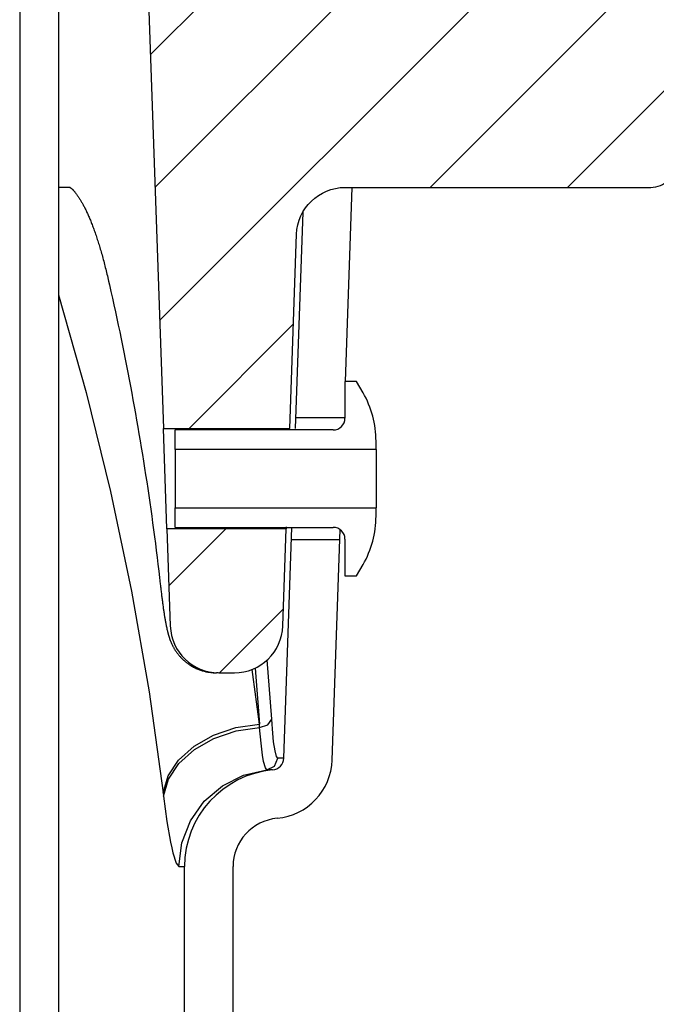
# Model space of a CAD drawing. Extents: x 1529 to 4201, y -422 to 622.
# Tile 173 of 256: x 2040.97 to 2042.6, y 499.62 to 502.15. Entities that reach past the tile are written whole.
import ezdxf

# ---------------------------------------------------------------- set-up
doc = ezdxf.new("R2010")
doc.units = 0
doc.header["$MEASUREMENT"] = 0
doc.layers.add('SPILL-BUCKET', color=1, linetype='CONTINUOUS')
pattern_1 = [(45, (8270.40055, -797.75803), (-0.176776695, 0.176776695), [])]

msp = doc.modelspace()

# ---------------------------------------------------------------- hatches: boundary and pattern name
at = {"layer": 'SPILL-BUCKET'}
h = msp.add_hatch(dxfattribs=at)
h.set_pattern_fill('ANSI31', scale=2, style=0)
h.set_pattern_definition(pattern_1)
edge = h.paths.add_edge_path()
edge.add_line((2041.34488, 502.58122), (2041.28668, 502.5188))
edge.add_line((2041.28668, 502.5188), (2041.33614, 501.10235))
edge.add_line((2041.33614, 501.10235), (2041.66145, 501.10235))
edge.add_line((2041.66145, 501.10235), (2041.67889, 501.60179))
edge.add_arc((2041.80377, 501.59747), 0.12496, 90.01861, 178.01856, ccw=False)
edge.add_line((2041.80373, 501.72243), (2042.59056, 501.72243))
edge.add_arc((2042.59058, 501.78491), 0.06248, 269.98072, 361.98074)
edge.add_line((2042.65303, 501.78707), (2042.59414, 503.47341))
edge.add_arc((2042.5317, 503.47121), 0.06248, 2.01864, 90.01862)
edge.add_line((2042.53168, 503.53369), (2042.38984, 503.53369))
edge.add_arc((2042.38985, 503.50245), 0.03124, 90.01957, 180.01957)
edge.add_line((2042.35861, 503.50244), (2042.35861, 502.59621))
edge.add_arc((2042.3433, 502.59652), 0.01531, 268.81278, 358.81278, ccw=False)
edge.add_line((2042.34299, 502.58122), (2041.34488, 502.58122))
h = msp.add_hatch(dxfattribs=at)
h.set_pattern_fill('ANSI31', scale=2, style=0)
h.set_pattern_definition(pattern_1)
edge = h.paths.add_edge_path()
edge.add_line((2041.34518, 500.84353), (2041.35389, 500.59392))
edge.add_arc((2041.47882, 500.59828), 0.125, 181.99998, 270)
edge.add_line((2041.47882, 500.47328), (2041.51877, 500.47328))
edge.add_arc((2041.51877, 500.59828), 0.125, 270, 358.00002)
edge.add_line((2041.64369, 500.59392), (2041.65241, 500.84353))
edge.add_line((2041.65241, 500.84353), (2041.34518, 500.84353))

# ---------------------------------------------------------------- linework, layer by layer
at = {"layer": 'SPILL-BUCKET', "color": 1, "linetype": 'Continuous'}
for p, q in [((2040.96644, 502.4563), (2040.96644, 488.25874)), ((2041.06637, 502.4563), (2041.06637, 488.25874)), ((2041.80454, 501.22277), (2041.82198, 501.72243)), ((2041.69476, 501.65858), (2041.67534, 501.10235)), ((2041.83335, 501.22277), (2041.80337, 501.22277)), ((2041.80337, 501.22277), (2041.80337, 501.12824)), ((2041.84984, 501.1942), (2041.83335, 501.22277)), ((2041.36616, 501.04839), (2041.36616, 501.09826)), ((2041.77339, 501.09826), (2041.36616, 501.09826)), ((2041.88331, 501.04839), (2041.36616, 501.04839)), ((2041.36616, 501.04839), (2041.36616, 501.04265)), ((2041.88331, 501.04839), (2041.88331, 501.06929)), ((2041.88331, 501.04839), (2041.88331, 501.04265)), ((2041.36616, 501.04265), (2041.36616, 501.02629)), ((2041.36616, 501.02629), (2041.36616, 501.00182)), ((2041.88331, 501.04265), (2041.88331, 501.02629)), ((2041.88331, 501.02629), (2041.88331, 501.00182)), ((2041.36616, 501.00182), (2041.36616, 500.97294)), ((2041.88331, 501.00182), (2041.88331, 500.97294)), ((2041.36616, 500.97294), (2041.36616, 500.94407)), ((2041.88331, 500.97294), (2041.88331, 500.94407)), ((2041.36616, 500.94407), (2041.36616, 500.91959)), ((2041.36616, 500.91959), (2041.36616, 500.90324)), ((2041.88331, 500.94407), (2041.88331, 500.91959)), ((2041.88331, 500.91959), (2041.88331, 500.90324)), ((2041.36616, 500.90324), (2041.36616, 500.89749)), ((2041.36616, 500.84763), (2041.36616, 500.89749)), ((2041.36616, 500.89749), (2041.88331, 500.89749)), ((2041.88331, 500.90324), (2041.88331, 500.89749)), ((2041.88331, 500.8766), (2041.88331, 500.89749)), ((2041.36616, 500.84763), (2041.77339, 500.84763)), ((2041.64569, 500.25334), (2041.66644, 500.84763)), ((2041.65251, 500.84931), (2041.65242, 500.8442)), ((2041.65242, 500.8442), (2041.65244, 500.84508)), ((2041.77053, 500.24898), (2041.79123, 500.84174)), ((2041.80337, 500.81765), (2041.80337, 500.72311)), ((2041.83335, 500.72311), (2041.84984, 500.75168)), ((2041.80337, 500.72311), (2041.83335, 500.72311)), ((2041.39052, 499.12188), (2041.39052, 499.97457)), ((2041.51544, 499.12188), (2041.51544, 499.97457))]:
    msp.add_line(p, q, dxfattribs=at)
at = {"layer": 'SPILL-BUCKET', "color": 7}
for p, q in [((2041.08157, 501.72243), (2041.06635, 501.72243)), ((2041.07042, 501.72243), (2041.06663, 501.72243)), ((2041.09661, 501.72243), (2041.07042, 501.72243)), ((2041.09647, 501.72243), (2041.08157, 501.72243)), ((2041.09661, 501.72243), (2041.09898, 501.72041)), ((2041.09898, 501.72041), (2041.09948, 501.71996)), ((2041.09948, 501.71996), (2041.10001, 501.71948)), ((2041.10001, 501.71948), (2041.10056, 501.71897)), ((2041.10056, 501.71897), (2041.10114, 501.71842)), ((2041.10114, 501.71842), (2041.10173, 501.71784)), ((2041.10173, 501.71784), (2041.10235, 501.71722)), ((2041.10235, 501.71722), (2041.10298, 501.71658)), ((2041.10298, 501.71658), (2041.10363, 501.71589)), ((2041.10363, 501.71589), (2041.10431, 501.71517)), ((2041.10431, 501.71517), (2041.10501, 501.71441)), ((2041.10501, 501.71441), (2041.1057, 501.71363)), ((2041.1057, 501.71363), (2041.1064, 501.71282)), ((2041.1064, 501.71282), (2041.10714, 501.71196)), ((2041.10714, 501.71196), (2041.1079, 501.71106)), ((2041.1079, 501.71106), (2041.10868, 501.71011)), ((2041.10868, 501.71011), (2041.10948, 501.70912)), ((2041.10948, 501.70912), (2041.1103, 501.70807)), ((2041.1103, 501.70807), (2041.11114, 501.70699)), ((2041.11114, 501.70699), (2041.112, 501.70586)), ((2041.112, 501.70586), (2041.11288, 501.70468)), ((2041.11288, 501.70468), (2041.11377, 501.70345)), ((2041.11377, 501.70345), (2041.11468, 501.70218)), ((2041.11468, 501.70218), (2041.11545, 501.70108)), ((2041.11545, 501.70108), (2041.11622, 501.69996)), ((2041.11622, 501.69996), (2041.11702, 501.69879)), ((2041.11702, 501.69879), (2041.11782, 501.69759)), ((2041.11782, 501.69759), (2041.11878, 501.69613)), ((2041.11878, 501.69613), (2041.11976, 501.69462)), ((2041.11976, 501.69462), (2041.12073, 501.69308)), ((2041.12073, 501.69308), (2041.12172, 501.69149)), ((2041.12172, 501.69149), (2041.12272, 501.68986)), ((2041.12272, 501.68986), (2041.12372, 501.68819)), ((2041.12372, 501.68819), (2041.12474, 501.68648)), ((2041.12474, 501.68648), (2041.12575, 501.68473)), ((2041.12575, 501.68473), (2041.12678, 501.68293)), ((2041.12678, 501.68293), (2041.12781, 501.68109)), ((2041.12781, 501.68109), (2041.12885, 501.67921)), ((2041.12885, 501.67921), (2041.12989, 501.67728)), ((2041.12989, 501.67728), (2041.13094, 501.67531)), ((2041.13094, 501.67531), (2041.13199, 501.6733)), ((2041.13199, 501.6733), (2041.13305, 501.67125)), ((2041.13305, 501.67125), (2041.13411, 501.66915)), ((2041.13411, 501.66915), (2041.13518, 501.66701)), ((2041.13518, 501.66701), (2041.13626, 501.66483)), ((2041.13626, 501.66483), (2041.13734, 501.66259)), ((2041.13734, 501.66259), (2041.13842, 501.66032)), ((2041.13842, 501.66032), (2041.1395, 501.658)), ((2041.1395, 501.658), (2041.14059, 501.65564)), ((2041.14059, 501.65564), (2041.14168, 501.65323)), ((2041.14168, 501.65323), (2041.14278, 501.65078)), ((2041.14278, 501.65078), (2041.14388, 501.64828)), ((2041.14388, 501.64828), (2041.14498, 501.64574)), ((2041.14498, 501.64574), (2041.14608, 501.64315)), ((2041.14608, 501.64315), (2041.14719, 501.64052)), ((2041.14719, 501.64052), (2041.1483, 501.63784)), ((2041.1483, 501.63784), (2041.14941, 501.63511)), ((2041.14941, 501.63511), (2041.15052, 501.63234)), ((2041.15052, 501.63234), (2041.15163, 501.62953)), ((2041.15163, 501.62953), (2041.15277, 501.62662)), ((2041.15277, 501.62662), (2041.1539, 501.62367)), ((2041.1539, 501.62367), (2041.15502, 501.6207)), ((2041.15502, 501.6207), (2041.15614, 501.61769)), ((2041.15614, 501.61769), (2041.15727, 501.61464)), ((2041.15727, 501.61464), (2041.15839, 501.61154)), ((2041.15839, 501.61154), (2041.15951, 501.6084)), ((2041.15951, 501.6084), (2041.16062, 501.60522)), ((2041.16062, 501.60522), (2041.16174, 501.602)), ((2041.16174, 501.602), (2041.16286, 501.59873)), ((2041.16286, 501.59873), (2041.16397, 501.59542)), ((2041.16397, 501.59542), (2041.16508, 501.59207)), ((2041.16508, 501.59207), (2041.16619, 501.58867)), ((2041.16619, 501.58867), (2041.1673, 501.58524)), ((2041.1673, 501.58524), (2041.1684, 501.58176)), ((2041.1684, 501.58176), (2041.16951, 501.57824)), ((2041.16951, 501.57824), (2041.17062, 501.57462)), ((2041.17062, 501.57462), (2041.17174, 501.57097)), ((2041.17174, 501.57097), (2041.17282, 501.56735)), ((2041.17282, 501.56735), (2041.1739, 501.5637)), ((2041.1739, 501.5637), (2041.17499, 501.55998)), ((2041.17499, 501.55998), (2041.17607, 501.55623)), ((2041.17607, 501.55623), (2041.17716, 501.55241)), ((2041.17716, 501.55241), (2041.17824, 501.54856)), ((2041.17824, 501.54856), (2041.17932, 501.54465)), ((2041.17932, 501.54465), (2041.18039, 501.5407)), ((2041.18039, 501.5407), (2041.18147, 501.5367)), ((2041.18147, 501.5367), (2041.18254, 501.53266)), ((2041.18254, 501.53266), (2041.18361, 501.52857)), ((2041.18361, 501.52857), (2041.18468, 501.52444)), ((2041.18468, 501.52444), (2041.18574, 501.52027)), ((2041.18574, 501.52027), (2041.1868, 501.51607)), ((2041.1868, 501.51607), (2041.18784, 501.51188)), ((2041.18784, 501.51188), (2041.18887, 501.50766)), ((2041.18887, 501.50766), (2041.1899, 501.50339)), ((2041.1899, 501.50339), (2041.19092, 501.49909)), ((2041.19092, 501.49909), (2041.19195, 501.49474)), ((2041.19195, 501.49474), (2041.19296, 501.49034)), ((2041.19296, 501.49034), (2041.193, 501.49019)), ((2041.193, 501.49019), (2041.19303, 501.49004)), ((2041.19303, 501.49004), (2041.19511, 501.48101)), ((2041.19511, 501.48101), (2041.19717, 501.47196)), ((2041.19717, 501.47196), (2041.20109, 501.45463)), ((2041.20109, 501.45463), (2041.20496, 501.43728)), ((2041.06638, 501.44631), (2041.1378, 501.19431)), ((2041.20496, 501.43728), (2041.2088, 501.41993)), ((2041.2088, 501.41993), (2041.21259, 501.40256)), ((2041.21259, 501.40256), (2041.21634, 501.38518)), ((2041.21634, 501.38518), (2041.22004, 501.36779)), ((2041.22004, 501.36779), (2041.2237, 501.35038)), ((2041.2237, 501.35038), (2041.22732, 501.33297)), ((2041.22732, 501.33297), (2041.23089, 501.31554)), ((2041.23089, 501.31554), (2041.23442, 501.29811)), ((2041.23442, 501.29811), (2041.23791, 501.28066)), ((2041.23791, 501.28066), (2041.24136, 501.2632)), ((2041.24136, 501.2632), (2041.24476, 501.24573)), ((2041.24476, 501.24573), (2041.24812, 501.22825)), ((2041.24812, 501.22825), (2041.25143, 501.21075)), ((2041.25143, 501.21075), (2041.2547, 501.19326)), ((2041.1378, 501.19431), (2041.20049, 500.93983)), ((2041.2547, 501.19326), (2041.25793, 501.17574)), ((2041.25793, 501.17574), (2041.26111, 501.15822)), ((2041.26111, 501.15822), (2041.26426, 501.14069)), ((2041.26426, 501.14069), (2041.26735, 501.12315)), ((2041.26735, 501.12315), (2041.2704, 501.10559)), ((2041.80337, 501.12908), (2041.67627, 501.12908)), ((2041.2704, 501.10559), (2041.27341, 501.08804)), ((2041.27341, 501.08804), (2041.27638, 501.07046)), ((2041.27638, 501.07046), (2041.2793, 501.05288)), ((2041.2793, 501.05288), (2041.28218, 501.03529)), ((2041.28218, 501.03529), (2041.28501, 501.0177)), ((2041.28501, 501.0177), (2041.2878, 501.00009)), ((2041.2878, 501.00009), (2041.29055, 500.98247)), ((2041.29055, 500.98247), (2041.29325, 500.96485)), ((2041.29325, 500.96485), (2041.29591, 500.94721)), ((2041.29591, 500.94721), (2041.29852, 500.92957)), ((2041.20049, 500.93983), (2041.25435, 500.6832)), ((2041.29852, 500.92957), (2041.30109, 500.91192)), ((2041.30109, 500.91192), (2041.30362, 500.89426)), ((2041.30362, 500.89426), (2041.3061, 500.8766)), ((2041.3061, 500.8766), (2041.30854, 500.85892)), ((2041.30854, 500.85892), (2041.31093, 500.84124)), ((2041.31093, 500.84124), (2041.31328, 500.82355)), ((2041.31328, 500.82355), (2041.31558, 500.80586)), ((2041.31558, 500.80586), (2041.31784, 500.78815)), ((2041.66537, 500.8168), (2041.79036, 500.8168)), ((2041.31784, 500.78815), (2041.32006, 500.77044)), ((2041.32006, 500.77044), (2041.32223, 500.75272)), ((2041.32223, 500.75272), (2041.32436, 500.735)), ((2041.32436, 500.735), (2041.32633, 500.71819)), ((2041.32633, 500.71819), (2041.32827, 500.70139)), ((2041.32827, 500.70139), (2041.32869, 500.69767)), ((2041.32869, 500.69767), (2041.32911, 500.69395)), ((2041.32911, 500.69396), (2041.32918, 500.69334)), ((2041.32918, 500.69334), (2041.32925, 500.69272)), ((2041.32925, 500.69272), (2041.3296, 500.68963)), ((2041.25435, 500.6832), (2041.29934, 500.42473)), ((2041.3296, 500.68963), (2041.32995, 500.68658)), ((2041.32995, 500.68658), (2041.33031, 500.68355)), ((2041.33031, 500.68355), (2041.33066, 500.68056)), ((2041.33066, 500.68056), (2041.33101, 500.67762)), ((2041.33101, 500.67762), (2041.33136, 500.67471)), ((2041.33136, 500.67471), (2041.33172, 500.67182)), ((2041.33172, 500.67182), (2041.33207, 500.66896)), ((2041.33207, 500.66896), (2041.33243, 500.66612)), ((2041.33243, 500.66612), (2041.33278, 500.66331)), ((2041.33278, 500.66331), (2041.33314, 500.66052)), ((2041.33314, 500.66052), (2041.3335, 500.65776)), ((2041.3335, 500.65776), (2041.33386, 500.65503)), ((2041.33386, 500.65503), (2041.33422, 500.65233)), ((2041.33422, 500.65233), (2041.33458, 500.64965)), ((2041.33458, 500.64965), (2041.33494, 500.647)), ((2041.33494, 500.647), (2041.33531, 500.64437)), ((2041.33531, 500.64437), (2041.33567, 500.64179)), ((2041.33567, 500.64179), (2041.33603, 500.63922)), ((2041.33603, 500.63922), (2041.3364, 500.63669)), ((2041.3364, 500.63669), (2041.33675, 500.63425)), ((2041.33675, 500.63425), (2041.33711, 500.63184)), ((2041.33711, 500.63184), (2041.33748, 500.62936)), ((2041.33748, 500.62936), (2041.33786, 500.62691)), ((2041.33786, 500.62691), (2041.33823, 500.62448)), ((2041.33823, 500.62448), (2041.33861, 500.62209)), ((2041.33861, 500.62209), (2041.33899, 500.6197)), ((2041.33899, 500.6197), (2041.33937, 500.61735)), ((2041.33937, 500.61735), (2041.33976, 500.61501)), ((2041.33976, 500.61501), (2041.34014, 500.6127)), ((2041.34014, 500.6127), (2041.34054, 500.61038)), ((2041.34054, 500.61038), (2041.34094, 500.60809)), ((2041.34094, 500.60809), (2041.34135, 500.60579)), ((2041.34135, 500.60579), (2041.34176, 500.60351)), ((2041.34176, 500.60351), (2041.3422, 500.60112)), ((2041.3422, 500.60112), (2041.34265, 500.59876)), ((2041.34265, 500.59876), (2041.34311, 500.5964)), ((2041.34311, 500.5964), (2041.34358, 500.59407)), ((2041.34358, 500.59407), (2041.3441, 500.59153)), ((2041.3441, 500.59153), (2041.34463, 500.58901)), ((2041.34463, 500.58901), (2041.34528, 500.58607)), ((2041.34528, 500.58607), (2041.34595, 500.58313)), ((2041.34595, 500.58313), (2041.34641, 500.58118)), ((2041.34641, 500.58118), (2041.34689, 500.57921)), ((2041.34689, 500.57921), (2041.34732, 500.57752)), ((2041.34732, 500.57752), (2041.34777, 500.5758)), ((2041.34777, 500.5758), (2041.34824, 500.57404)), ((2041.34824, 500.57404), (2041.34873, 500.57225)), ((2041.34873, 500.57225), (2041.34912, 500.57089)), ((2041.34912, 500.57089), (2041.34952, 500.56951)), ((2041.34952, 500.56951), (2041.34991, 500.56822)), ((2041.34991, 500.56822), (2041.35032, 500.56691)), ((2041.35032, 500.56691), (2041.35071, 500.56568)), ((2041.35071, 500.56568), (2041.35111, 500.56443)), ((2041.35111, 500.56443), (2041.3515, 500.56324)), ((2041.3515, 500.56324), (2041.35192, 500.56203)), ((2041.35192, 500.56203), (2041.35232, 500.56087)), ((2041.35232, 500.56087), (2041.35275, 500.55968)), ((2041.35275, 500.55968), (2041.35317, 500.55853)), ((2041.35317, 500.55853), (2041.35361, 500.55735)), ((2041.35361, 500.55735), (2041.35405, 500.55621)), ((2041.35405, 500.55621), (2041.35451, 500.55504)), ((2041.35451, 500.55504), (2041.35498, 500.55389)), ((2041.35498, 500.55389), (2041.35547, 500.55271)), ((2041.35547, 500.55271), (2041.35596, 500.55155)), ((2041.35596, 500.55155), (2041.35647, 500.55036)), ((2041.35647, 500.55036), (2041.357, 500.54918)), ((2041.357, 500.54918), (2041.35755, 500.54798)), ((2041.35755, 500.54798), (2041.35811, 500.54677)), ((2041.35811, 500.54677), (2041.3587, 500.54555)), ((2041.3587, 500.54555), (2041.35931, 500.54432)), ((2041.35931, 500.54432), (2041.35994, 500.54307)), ((2041.35994, 500.54307), (2041.36059, 500.5418)), ((2041.36059, 500.5418), (2041.36127, 500.54053)), ((2041.36127, 500.54053), (2041.36198, 500.53923)), ((2041.36198, 500.53923), (2041.36271, 500.53792)), ((2041.36271, 500.53792), (2041.36347, 500.53659)), ((2041.36347, 500.53659), (2041.36426, 500.53525)), ((2041.36426, 500.53525), (2041.36509, 500.53389)), ((2041.36509, 500.53389), (2041.36595, 500.53252)), ((2041.36595, 500.53252), (2041.36684, 500.53112)), ((2041.36684, 500.53112), (2041.36776, 500.52972)), ((2041.36776, 500.52972), (2041.36873, 500.52828)), ((2041.36873, 500.52828), (2041.36973, 500.52685)), ((2041.36973, 500.52685), (2041.37078, 500.5254)), ((2041.37078, 500.5254), (2041.37186, 500.52394)), ((2041.37186, 500.52394), (2041.37298, 500.52246)), ((2041.37298, 500.52246), (2041.37414, 500.52099)), ((2041.37414, 500.52099), (2041.37535, 500.5195)), ((2041.37535, 500.5195), (2041.37658, 500.51802)), ((2041.37658, 500.51802), (2041.37787, 500.51652)), ((2041.37787, 500.51652), (2041.37919, 500.51503)), ((2041.37919, 500.51503), (2041.38056, 500.51354)), ((2041.38056, 500.51354), (2041.38195, 500.51206)), ((2041.38195, 500.51206), (2041.38339, 500.51059)), ((2041.38339, 500.51059), (2041.38487, 500.50912)), ((2041.38487, 500.50912), (2041.38638, 500.50767)), ((2041.38638, 500.50767), (2041.38793, 500.50624)), ((2041.38793, 500.50624), (2041.38952, 500.50481)), ((2041.38952, 500.50481), (2041.39113, 500.50341)), ((2041.39113, 500.50341), (2041.39278, 500.50203)), ((2041.39278, 500.50203), (2041.39446, 500.50067)), ((2041.39446, 500.50067), (2041.39618, 500.49933)), ((2041.39618, 500.49933), (2041.39791, 500.49802)), ((2041.39791, 500.49802), (2041.39969, 500.49673)), ((2041.39969, 500.49673), (2041.40148, 500.49547)), ((2041.40148, 500.49547), (2041.40327, 500.49426)), ((2041.40327, 500.49426), (2041.40508, 500.49308)), ((2041.40508, 500.49308), (2041.40713, 500.4918)), ((2041.40713, 500.4918), (2041.40921, 500.49055)), ((2041.40921, 500.49055), (2041.41135, 500.48933)), ((2041.41135, 500.48933), (2041.41352, 500.48814)), ((2041.61198, 500.39798), (2041.60323, 500.50665)), ((2041.41352, 500.48814), (2041.41572, 500.48699)), ((2041.41572, 500.48699), (2041.41793, 500.48589)), ((2041.41793, 500.48589), (2041.42016, 500.48484)), ((2041.42016, 500.48484), (2041.42242, 500.48382)), ((2041.42242, 500.48382), (2041.42468, 500.48286)), ((2041.42468, 500.48286), (2041.42697, 500.48194)), ((2041.42697, 500.48194), (2041.42927, 500.48106)), ((2041.42927, 500.48106), (2041.43159, 500.48023)), ((2041.43159, 500.48023), (2041.43391, 500.47945)), ((2041.43391, 500.47945), (2041.43625, 500.47871)), ((2041.43625, 500.47871), (2041.4386, 500.47802)), ((2041.4386, 500.47802), (2041.44096, 500.47738)), ((2041.44096, 500.47738), (2041.44333, 500.47679)), ((2041.44333, 500.47679), (2041.4457, 500.47624)), ((2041.4457, 500.47624), (2041.44808, 500.47574)), ((2041.44808, 500.47574), (2041.45047, 500.47528)), ((2041.45047, 500.47528), (2041.45256, 500.47492)), ((2041.47724, 500.47328), (2041.47278, 500.47328)), ((2041.58326, 500.34143), (2041.56429, 500.48185)), ((2041.57276, 500.48551), (2041.58326, 500.34143)), ((2041.29934, 500.42473), (2041.33538, 500.16478)), ((2041.61486, 500.35396), (2041.61198, 500.39798)), ((2041.52239, 500.33225), (2041.58326, 500.34143)), ((2041.58385, 500.33297), (2041.58326, 500.34143)), ((2041.58385, 500.33297), (2041.60483, 500.33939)), ((2041.60483, 500.33939), (2041.61486, 500.35396)), ((2041.61572, 500.34103), (2041.61486, 500.35396)), ((2041.61665, 500.3289), (2041.61572, 500.34103)), ((2041.41521, 500.28454), (2041.46522, 500.31289)), ((2041.46522, 500.31289), (2041.52239, 500.33225)), ((2041.46593, 500.30438), (2041.52303, 500.32375)), ((2041.52303, 500.32375), (2041.58385, 500.33297)), ((2041.58741, 500.29255), (2041.58385, 500.33297)), ((2041.6199, 500.29614), (2041.61665, 500.3289)), ((2041.41601, 500.27602), (2041.46593, 500.30438)), ((2041.59129, 500.26143), (2041.58741, 500.29255)), ((2041.62342, 500.27278), (2041.6199, 500.29614)), ((2041.37542, 500.2489), (2041.41521, 500.28454)), ((2041.3763, 500.2404), (2041.41601, 500.27602)), ((2041.59417, 500.24473), (2041.59129, 500.26143)), ((2041.62721, 500.2581), (2041.62342, 500.27278)), ((2041.34826, 500.20816), (2041.37542, 500.2489)), ((2041.34922, 500.19968), (2041.3763, 500.2404)), ((2041.62241, 500.23299), (2041.6309, 500.25334)), ((2041.6309, 500.25334), (2041.62721, 500.2581)), ((2041.64199, 500.25334), (2041.6309, 500.25334)), ((2041.48788, 500.18285), (2041.54275, 500.21021)), ((2041.54275, 500.21021), (2041.60262, 500.22334)), ((2041.60262, 500.22334), (2041.62241, 500.23299)), ((2041.61367, 500.22334), (2041.60262, 500.22334)), ((2041.61736, 500.22334), (2041.61367, 500.22334)), ((2041.33538, 500.16478), (2041.34826, 500.20816)), ((2041.33639, 500.15632), (2041.34922, 500.19968)), ((2041.33538, 500.16478), (2041.33639, 500.15632)), ((2041.44133, 500.1429), (2041.48788, 500.18285)), ((2041.33639, 500.15632), (2041.34522, 500.09104)), ((2041.40592, 500.09278), (2041.44133, 500.1429)), ((2041.38377, 500.03551), (2041.40592, 500.09278)), ((2041.37624, 499.97457), (2041.38377, 500.03551)), ((2041.36892, 499.98377), (2041.37624, 499.97457)), ((2041.38695, 499.97457), (2041.39052, 499.97457))]:
    msp.add_line(p, q, dxfattribs=at)
at = {"layer": 'SPILL-BUCKET', "color": 2, "linetype": 'Continuous'}
msp.add_line((2041.34518, 500.84353), (2041.33614, 501.10235), dxfattribs=at)
at = {"layer": 'SPILL-BUCKET', "color": 7, "linetype": 'Continuous'}
for p, q in [((2041.59851, 500.2286), (2041.59417, 500.24473)), ((2041.64569, 500.25334), (2041.64199, 500.25334)), ((2041.60259, 500.22334), (2041.59851, 500.2286)), ((2041.60262, 500.22334), (2041.60259, 500.22334)), ((2041.34522, 500.09104), (2041.35451, 500.0376)), ((2041.35451, 500.0376), (2041.35762, 500.02286)), ((2041.35762, 500.02286), (2041.36067, 500.00995)), ((2041.36067, 500.00995), (2041.36892, 499.98377)), ((2041.37624, 499.97457), (2041.38695, 499.97457))]:
    msp.add_line(p, q, dxfattribs=at)
at = {"layer": 'SPILL-BUCKET', "color": 2, "linetype": 'Continuous'}
msp.add_lwpolyline([(2041.34488, 502.58122), (2041.28668, 502.5188), (2041.33614, 501.10235), (2041.66145, 501.10235), (2041.67889, 501.60179, -0.404026), (2041.80373, 501.72243), (2042.59056, 501.72243, 0.4244749), (2042.65303, 501.78707), (2042.59414, 503.47341, 0.4040261), (2042.53168, 503.53369), (2042.38984, 503.53369, 0.4142136), (2042.35861, 503.50244), (2042.35861, 502.59621, -0.4142136), (2042.34299, 502.58122), (2041.34488, 502.58122)], format="xyb", dxfattribs=at)
msp.add_lwpolyline([(2041.34518, 500.84353), (2041.35389, 500.59392, 0.4040263), (2041.47882, 500.47328), (2041.51877, 500.47328, 0.4040263), (2041.64369, 500.59392), (2041.65241, 500.84353)], format="xyb", close=True, dxfattribs=at)
at = {"layer": 'SPILL-BUCKET', "color": 7}
msp.add_lwpolyline([(2041.45256, 500.47492), (2041.4642, 500.47358), (2041.47278, 500.47328)], dxfattribs=at)
at = {"layer": 'SPILL-BUCKET', "color": 1, "linetype": 'Continuous'}
for centre, radius, start, end in [((2041.63348, 501.06929), 0.24983, 0, 30), ((2041.77339, 501.12824), 0.02998, 270, 0), ((2041.63348, 500.8766), 0.24983, 330, 0), ((2041.77339, 500.81765), 0.02998, 0, 90), ((2041.61448, 500.25443), 0.03123, 275.28151, 358), ((2041.61448, 500.25443), 0.15614, 275.28151, 358), ((2041.64035, 499.97457), 0.24983, 95.28151, 180), ((2041.64035, 499.97457), 0.12491, 95.28151, 180)]:
    msp.add_arc(centre, radius, start, end, dxfattribs=at)

doc.saveas('drawing.dxf')
